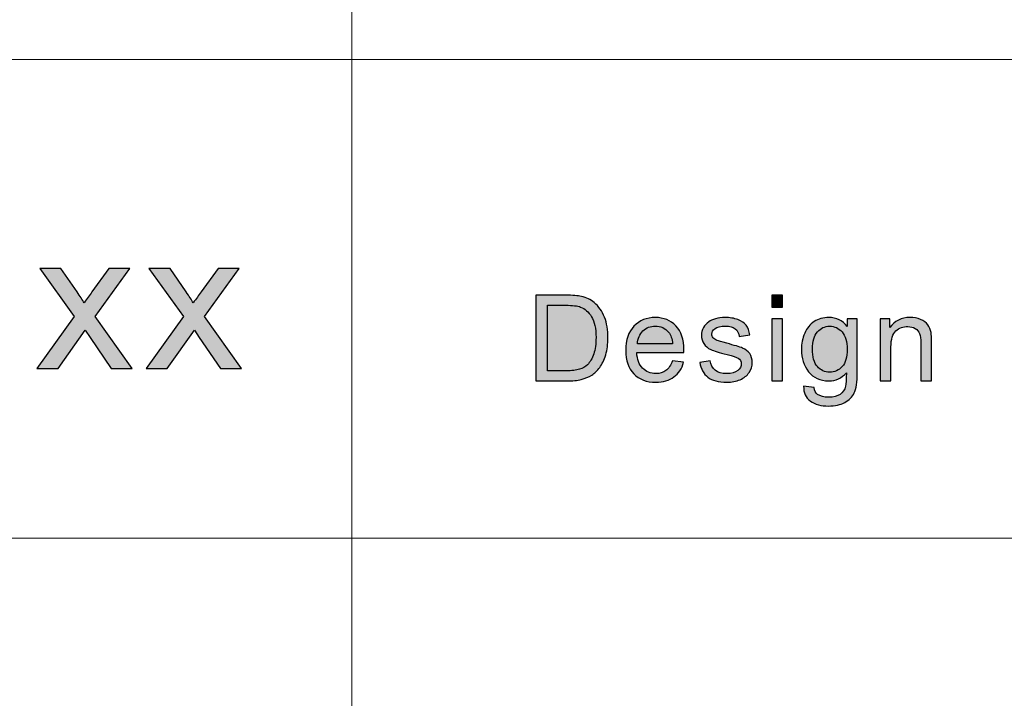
# Model space of a CAD drawing. Header units: millimetres. Extents: x -296 to 295, y -209 to 209.
# Tile 87 of 123: x 124 to 145, y -171 to -157. Entities that reach past the tile are written whole.
import ezdxf

# ---------------------------------------------------------------- set-up
doc = ezdxf.new("R2010")
doc.units = ezdxf.units.MM
doc.header["$MEASUREMENT"] = 0
doc.layers.add('layer 1', color=7, linetype='Continuous')

msp = doc.modelspace()

# ---------------------------------------------------------------- hatches: boundary and pattern name
at = {"layer": 'layer 1'}
h = msp.add_hatch(color=250, dxfattribs=at)
edge = h.paths.add_edge_path()
edge.add_spline(control_points=[(124.8297, -164.2414), (124.8297, -164.2414), (125.5941, -163.1776), (125.5941, -163.1776), (125.5941, -163.1776), (124.8862, -162.1877), (124.8862, -162.1877), (124.8862, -162.1877), (125.3225, -162.1877), (125.3225, -162.1877), (125.3225, -162.1877), (125.6532, -162.6724), (125.6532, -162.6724), (125.7144, -162.7635), (125.7628, -162.8373), (125.7972, -162.8954), (125.857, -162.8129), (125.9101, -162.7384), (125.9578, -162.6718), (125.9578, -162.6718), (126.306, -162.1877), (126.306, -162.1877), (126.306, -162.1877), (126.7397, -162.1877), (126.7397, -162.1877), (126.7397, -162.1877), (126.0277, -163.1776), (126.0277, -163.1776), (126.0277, -163.1776), (126.7861, -164.2414), (126.7861, -164.2414), (126.7861, -164.2414), (126.3545, -164.2414), (126.3545, -164.2414), (126.3545, -164.2414), (125.9215, -163.6083), (125.9215, -163.6083), (125.9215, -163.6083), (125.8226, -163.4559), (125.8226, -163.4559), (125.8226, -163.4559), (125.2633, -164.2414), (125.2633, -164.2414), (125.2633, -164.2414), (124.8297, -164.2414), (124.8297, -164.2414)], knot_values=[0, 0, 0, 0, 0.0666667, 0.0666667, 0.0666667, 0.1333333, 0.1333333, 0.1333333, 0.2, 0.2, 0.2, 0.2666667, 0.2666667, 0.2666667, 0.3333333, 0.3333333, 0.3333333, 0.4, 0.4, 0.4, 0.4666667, 0.4666667, 0.4666667, 0.5333333, 0.5333333, 0.5333333, 0.6, 0.6, 0.6, 0.6666667, 0.6666667, 0.6666667, 0.7333333, 0.7333333, 0.7333333, 0.8, 0.8, 0.8, 0.8666667, 0.8666667, 0.8666667, 0.9333333, 0.9333333, 0.9333333, 1, 1, 1, 1], degree=3, periodic=1)
h = msp.add_hatch(color=250, dxfattribs=at)
edge = h.paths.add_edge_path()
edge.add_spline(control_points=[(127.0707, -164.2414), (127.0707, -164.2414), (127.8351, -163.1776), (127.8351, -163.1776), (127.8351, -163.1776), (127.1271, -162.1877), (127.1271, -162.1877), (127.1271, -162.1877), (127.5635, -162.1877), (127.5635, -162.1877), (127.5635, -162.1877), (127.8942, -162.6724), (127.8942, -162.6724), (127.9554, -162.7635), (128.0038, -162.8373), (128.0381, -162.8954), (128.098, -162.8129), (128.1511, -162.7384), (128.1988, -162.6718), (128.1988, -162.6718), (128.547, -162.1877), (128.547, -162.1877), (128.547, -162.1877), (128.9806, -162.1877), (128.9806, -162.1877), (128.9806, -162.1877), (128.2687, -163.1776), (128.2687, -163.1776), (128.2687, -163.1776), (129.027, -164.2414), (129.027, -164.2414), (129.027, -164.2414), (128.5954, -164.2414), (128.5954, -164.2414), (128.5954, -164.2414), (128.1625, -163.6083), (128.1625, -163.6083), (128.1625, -163.6083), (128.0636, -163.4559), (128.0636, -163.4559), (128.0636, -163.4559), (127.5043, -164.2414), (127.5043, -164.2414), (127.5043, -164.2414), (127.0707, -164.2414), (127.0707, -164.2414)], knot_values=[0, 0, 0, 0, 0.0666667, 0.0666667, 0.0666667, 0.1333333, 0.1333333, 0.1333333, 0.2, 0.2, 0.2, 0.2666667, 0.2666667, 0.2666667, 0.3333333, 0.3333333, 0.3333333, 0.4, 0.4, 0.4, 0.4666667, 0.4666667, 0.4666667, 0.5333333, 0.5333333, 0.5333333, 0.6, 0.6, 0.6, 0.6666667, 0.6666667, 0.6666667, 0.7333333, 0.7333333, 0.7333333, 0.8, 0.8, 0.8, 0.8666667, 0.8666667, 0.8666667, 0.9333333, 0.9333333, 0.9333333, 1, 1, 1, 1], degree=3, periodic=1)
h = msp.add_hatch(color=250, dxfattribs=at)
edge = h.paths.add_edge_path()
edge.add_spline(control_points=[(135.0698, -164.4992), (135.0698, -164.4992), (135.0698, -162.7399), (135.0698, -162.7399), (135.0698, -162.7399), (135.6876, -162.7399), (135.6876, -162.7399), (135.8271, -162.7399), (135.9335, -162.7481), (136.007, -162.7649), (136.1097, -162.7882), (136.1973, -162.8304), (136.27, -162.891), (136.3647, -162.9697), (136.4352, -163.0696), (136.482, -163.1916), (136.5292, -163.3136), (136.5526, -163.4533), (136.5526, -163.6101), (136.5526, -163.7436), (136.5367, -163.862), (136.505, -163.9652), (136.4733, -164.0684), (136.4324, -164.154), (136.3826, -164.2215), (136.3326, -164.2891), (136.2783, -164.3424), (136.219, -164.3808), (136.1602, -164.4198), (136.0888, -164.4492), (136.0053, -164.4693), (135.9214, -164.4894), (135.8253, -164.4992), (135.7168, -164.4992), (135.7168, -164.4992), (135.0698, -164.4992), (135.0698, -164.4992)], knot_values=[0, 0, 0, 0, 0.0833333, 0.0833333, 0.0833333, 0.1666667, 0.1666667, 0.1666667, 0.25, 0.25, 0.25, 0.3333333, 0.3333333, 0.3333333, 0.4166667, 0.4166667, 0.4166667, 0.5, 0.5, 0.5, 0.5833333, 0.5833333, 0.5833333, 0.6666667, 0.6666667, 0.6666667, 0.75, 0.75, 0.75, 0.8333333, 0.8333333, 0.8333333, 0.9166667, 0.9166667, 0.9166667, 1, 1, 1, 1], degree=3, periodic=1)
h = msp.add_hatch(color=250, dxfattribs=at)
edge = h.paths.add_edge_path()
edge.add_spline(control_points=[(139.9139, -162.9856), (139.9139, -162.9856), (139.9139, -162.7399), (139.9139, -162.7399), (139.9139, -162.7399), (140.1343, -162.7399), (140.1343, -162.7399), (140.1343, -162.7399), (140.1343, -162.9856), (140.1343, -162.9856), (140.1343, -162.9856), (139.9139, -162.9856), (139.9139, -162.9856)], knot_values=[0, 0, 0, 0, 0.25, 0.25, 0.25, 0.5, 0.5, 0.5, 0.75, 0.75, 0.75, 1, 1, 1, 1], degree=3, periodic=1)
h = msp.add_hatch(color=250, dxfattribs=at)
edge = h.paths.add_edge_path()
edge.add_spline(control_points=[(135.3077, -164.2928), (135.3077, -164.2928), (135.6901, -164.2928), (135.6901, -164.2928), (135.8082, -164.2928), (135.9009, -164.2822), (135.9682, -164.2605), (136.0353, -164.2387), (136.0888, -164.2084), (136.1288, -164.1691), (136.1848, -164.1138), (136.2286, -164.0393), (136.2599, -163.9459), (136.2912, -163.8526), (136.3071, -163.7395), (136.3071, -163.6065), (136.3071, -163.4222), (136.2762, -163.2805), (136.2148, -163.1814), (136.1535, -163.0823), (136.0788, -163.0159), (135.9907, -162.9824), (135.9272, -162.9582), (135.8249, -162.9463), (135.6839, -162.9463), (135.6839, -162.9463), (135.3077, -162.9463), (135.3077, -162.9463), (135.3077, -162.9463), (135.3077, -164.2928), (135.3077, -164.2928)], knot_values=[0, 0, 0, 0, 0.1, 0.1, 0.1, 0.2, 0.2, 0.2, 0.3, 0.3, 0.3, 0.4, 0.4, 0.4, 0.5, 0.5, 0.5, 0.6, 0.6, 0.6, 0.7, 0.7, 0.7, 0.8, 0.8, 0.8, 0.9, 0.9, 0.9, 1, 1, 1, 1], degree=3, periodic=1)
h = msp.add_hatch(color=250, dxfattribs=at)
edge = h.paths.add_edge_path()
edge.add_spline(control_points=[(137.8768, -164.0864), (137.8768, -164.0864), (138.1048, -164.1159), (138.1048, -164.1159), (138.0693, -164.2457), (138.0029, -164.3469), (137.906, -164.4185), (137.8091, -164.4902), (137.6856, -164.5262), (137.5349, -164.5262), (137.3454, -164.5262), (137.1951, -164.4689), (137.0841, -164.3542), (136.9731, -164.24), (136.9175, -164.079), (136.9175, -163.8722), (136.9175, -163.6585), (136.9735, -163.4922), (137.0857, -163.3743), (137.198, -163.2559), (137.3437, -163.1969), (137.5228, -163.1969), (137.6961, -163.1969), (137.8376, -163.2547), (137.9474, -163.3706), (138.0572, -163.4865), (138.1122, -163.6495), (138.1122, -163.8595), (138.1122, -163.8722), (138.1118, -163.8915), (138.111, -163.9169), (138.111, -163.9169), (137.143, -163.9169), (137.143, -163.9169), (137.1512, -164.0565), (137.1914, -164.1638), (137.264, -164.2379), (137.3363, -164.3121), (137.4268, -164.3493), (137.5349, -164.3493), (137.6155, -164.3493), (137.6844, -164.3284), (137.7411, -164.2867), (137.7983, -164.2449), (137.8434, -164.1781), (137.8768, -164.0864)], knot_values=[0, 0, 0, 0, 0.0666667, 0.0666667, 0.0666667, 0.1333333, 0.1333333, 0.1333333, 0.2, 0.2, 0.2, 0.2666667, 0.2666667, 0.2666667, 0.3333333, 0.3333333, 0.3333333, 0.4, 0.4, 0.4, 0.4666667, 0.4666667, 0.4666667, 0.5333333, 0.5333333, 0.5333333, 0.6, 0.6, 0.6, 0.6666667, 0.6666667, 0.6666667, 0.7333333, 0.7333333, 0.7333333, 0.8, 0.8, 0.8, 0.8666667, 0.8666667, 0.8666667, 0.9333333, 0.9333333, 0.9333333, 1, 1, 1, 1], degree=3, periodic=1)
h = msp.add_hatch(color=250, dxfattribs=at)
edge = h.paths.add_edge_path()
edge.add_spline(control_points=[(138.4347, -164.1183), (138.4347, -164.1183), (138.6526, -164.084), (138.6526, -164.084), (138.6647, -164.1695), (138.6989, -164.2351), (138.7549, -164.2809), (138.8108, -164.3264), (138.8893, -164.3493), (138.9895, -164.3493), (139.0909, -164.3493), (139.166, -164.3293), (139.2154, -164.2887), (139.2642, -164.2486), (139.2887, -164.2011), (139.2887, -164.1466), (139.2887, -164.0979), (139.2666, -164.0594), (139.2228, -164.0315), (139.1919, -164.0123), (139.1168, -163.9881), (138.9974, -163.9582), (138.8363, -163.9185), (138.7248, -163.8841), (138.6622, -163.855), (138.6, -163.8255), (138.5529, -163.7854), (138.5207, -163.7338), (138.4885, -163.6826), (138.4722, -163.6257), (138.4722, -163.5635), (138.4722, -163.5065), (138.4856, -163.4541), (138.5119, -163.4058), (138.5386, -163.3575), (138.5746, -163.3173), (138.62, -163.2854), (138.6543, -163.2608), (138.701, -163.2399), (138.7599, -163.2227), (138.8191, -163.2055), (138.8822, -163.1969), (138.9498, -163.1969), (139.0516, -163.1969), (139.141, -163.2113), (139.2178, -163.2403), (139.2951, -163.269), (139.3518, -163.3083), (139.3885, -163.3575), (139.4248, -163.407), (139.4503, -163.473), (139.4641, -163.5557), (139.4641, -163.5557), (139.2487, -163.5852), (139.2487, -163.5852), (139.2391, -163.5188), (139.2108, -163.4668), (139.164, -163.4295), (139.1172, -163.3923), (139.0512, -163.3738), (138.9657, -163.3738), (138.8651, -163.3738), (138.7928, -163.3902), (138.7499, -163.423), (138.7069, -163.4558), (138.6852, -163.4942), (138.6852, -163.5381), (138.6852, -163.5659), (138.6939, -163.5913), (138.7119, -163.6138), (138.7298, -163.6368), (138.7578, -163.656), (138.7962, -163.6712), (138.8183, -163.6793), (138.8826, -163.6978), (138.9903, -163.7264), (139.1456, -163.767), (139.2542, -163.8006), (139.316, -163.8264), (139.3777, -163.8522), (139.4262, -163.8902), (139.4612, -163.9394), (139.4967, -163.9889), (139.5142, -164.0504), (139.5142, -164.1241), (139.5142, -164.1957), (139.4929, -164.2633), (139.4499, -164.3268), (139.4069, -164.3903), (139.3451, -164.4394), (139.2646, -164.4742), (139.1836, -164.509), (139.0922, -164.5262), (138.9903, -164.5262), (138.8217, -164.5262), (138.6927, -164.4918), (138.6041, -164.4234), (138.5157, -164.3546), (138.4593, -164.2531), (138.4347, -164.1183)], knot_values=[0, 0, 0, 0, 0.030303, 0.030303, 0.030303, 0.0606061, 0.0606061, 0.0606061, 0.0909091, 0.0909091, 0.0909091, 0.1212121, 0.1212121, 0.1212121, 0.1515152, 0.1515152, 0.1515152, 0.1818182, 0.1818182, 0.1818182, 0.2121212, 0.2121212, 0.2121212, 0.2424242, 0.2424242, 0.2424242, 0.2727273, 0.2727273, 0.2727273, 0.3030303, 0.3030303, 0.3030303, 0.3333333, 0.3333333, 0.3333333, 0.3636364, 0.3636364, 0.3636364, 0.3939394, 0.3939394, 0.3939394, 0.4242424, 0.4242424, 0.4242424, 0.4545455, 0.4545455, 0.4545455, 0.4848485, 0.4848485, 0.4848485, 0.5151515, 0.5151515, 0.5151515, 0.5454545, 0.5454545, 0.5454545, 0.5757576, 0.5757576, 0.5757576, 0.6060606, 0.6060606, 0.6060606, 0.6363636, 0.6363636, 0.6363636, 0.6666667, 0.6666667, 0.6666667, 0.6969697, 0.6969697, 0.6969697, 0.7272727, 0.7272727, 0.7272727, 0.7575758, 0.7575758, 0.7575758, 0.7878788, 0.7878788, 0.7878788, 0.8181818, 0.8181818, 0.8181818, 0.8484848, 0.8484848, 0.8484848, 0.8787879, 0.8787879, 0.8787879, 0.9090909, 0.9090909, 0.9090909, 0.9393939, 0.9393939, 0.9393939, 0.969697, 0.969697, 0.969697, 1, 1, 1, 1], degree=3, periodic=1)
h = msp.add_hatch(color=250, dxfattribs=at)
edge = h.paths.add_edge_path()
edge.add_spline(control_points=[(139.9139, -164.4992), (139.9139, -164.4992), (139.9139, -163.224), (139.9139, -163.224), (139.9139, -163.224), (140.1343, -163.224), (140.1343, -163.224), (140.1343, -163.224), (140.1343, -164.4992), (140.1343, -164.4992), (140.1343, -164.4992), (139.9139, -164.4992), (139.9139, -164.4992)], knot_values=[0, 0, 0, 0, 0.25, 0.25, 0.25, 0.5, 0.5, 0.5, 0.75, 0.75, 0.75, 1, 1, 1, 1], degree=3, periodic=1)
h = msp.add_hatch(color=250, dxfattribs=at)
edge = h.paths.add_edge_path()
edge.add_spline(control_points=[(140.569, -164.6049), (140.569, -164.6049), (140.7819, -164.6343), (140.7819, -164.6343), (140.7907, -164.699), (140.8158, -164.7461), (140.8566, -164.776), (140.9113, -164.8158), (140.9861, -164.8358), (141.0808, -164.8358), (141.1826, -164.8358), (141.2615, -164.8158), (141.3171, -164.776), (141.3726, -164.7363), (141.4102, -164.6802), (141.4298, -164.6085), (141.441, -164.5647), (141.4464, -164.4726), (141.4456, -164.3321), (141.3492, -164.4435), (141.2294, -164.4992), (141.0858, -164.4992), (140.9072, -164.4992), (140.7686, -164.4361), (140.6709, -164.3096), (140.5727, -164.1835), (140.5239, -164.0319), (140.5239, -163.8554), (140.5239, -163.7338), (140.5464, -163.6216), (140.5911, -163.5188), (140.6358, -163.416), (140.701, -163.337), (140.7861, -163.2809), (140.8712, -163.2248), (140.9714, -163.1969), (141.0866, -163.1969), (141.2398, -163.1969), (141.3663, -163.2584), (141.4657, -163.3812), (141.4657, -163.3812), (141.4657, -163.224), (141.4657, -163.224), (141.4657, -163.224), (141.6686, -163.224), (141.6686, -163.224), (141.6686, -163.224), (141.6686, -164.3252), (141.6686, -164.3252), (141.6686, -164.5238), (141.6481, -164.6642), (141.6068, -164.747), (141.5659, -164.8297), (141.5004, -164.8952), (141.4115, -164.9431), (141.3221, -164.991), (141.2123, -165.0152), (141.082, -165.0152), (140.9272, -165.0152), (140.8024, -164.9812), (140.7072, -164.9128), (140.6116, -164.8448), (140.5657, -164.742), (140.569, -164.6049)], knot_values=[0, 0, 0, 0, 0.047619, 0.047619, 0.047619, 0.0952381, 0.0952381, 0.0952381, 0.1428571, 0.1428571, 0.1428571, 0.1904762, 0.1904762, 0.1904762, 0.2380952, 0.2380952, 0.2380952, 0.2857143, 0.2857143, 0.2857143, 0.3333333, 0.3333333, 0.3333333, 0.3809524, 0.3809524, 0.3809524, 0.4285714, 0.4285714, 0.4285714, 0.4761905, 0.4761905, 0.4761905, 0.5238095, 0.5238095, 0.5238095, 0.5714286, 0.5714286, 0.5714286, 0.6190476, 0.6190476, 0.6190476, 0.6666667, 0.6666667, 0.6666667, 0.7142857, 0.7142857, 0.7142857, 0.7619048, 0.7619048, 0.7619048, 0.8095238, 0.8095238, 0.8095238, 0.8571429, 0.8571429, 0.8571429, 0.9047619, 0.9047619, 0.9047619, 0.952381, 0.952381, 0.952381, 1, 1, 1, 1], degree=3, periodic=1)
h = msp.add_hatch(color=250, dxfattribs=at)
edge = h.paths.add_edge_path()
edge.add_spline(control_points=[(142.1418, -164.4992), (142.1418, -164.4992), (142.1418, -163.224), (142.1418, -163.224), (142.1418, -163.224), (142.3396, -163.224), (142.3396, -163.224), (142.3396, -163.224), (142.3396, -163.405), (142.3396, -163.405), (142.4347, -163.2661), (142.5725, -163.1969), (142.7525, -163.1969), (142.8309, -163.1969), (142.9027, -163.2109), (142.9683, -163.2383), (143.0338, -163.2657), (143.083, -163.3022), (143.1157, -163.3468), (143.1482, -163.3915), (143.1711, -163.4447), (143.1841, -163.5061), (143.192, -163.5463), (143.1962, -163.6163), (143.1962, -163.7162), (143.1962, -163.7162), (143.1962, -164.4992), (143.1962, -164.4992), (143.1962, -164.4992), (142.9758, -164.4992), (142.9758, -164.4992), (142.9758, -164.4992), (142.9758, -163.7244), (142.9758, -163.7244), (142.9758, -163.6363), (142.9674, -163.5704), (142.9503, -163.527), (142.9332, -163.4836), (142.9027, -163.4488), (142.8593, -163.4226), (142.8159, -163.3968), (142.7646, -163.3837), (142.7061, -163.3837), (142.6126, -163.3837), (142.5321, -163.4128), (142.464, -163.4713), (142.396, -163.5295), (142.3621, -163.6404), (142.3621, -163.8034), (142.3621, -163.8034), (142.3621, -164.4992), (142.3621, -164.4992), (142.3621, -164.4992), (142.1418, -164.4992), (142.1418, -164.4992)], knot_values=[0, 0, 0, 0, 0.0555556, 0.0555556, 0.0555556, 0.1111111, 0.1111111, 0.1111111, 0.1666667, 0.1666667, 0.1666667, 0.2222222, 0.2222222, 0.2222222, 0.2777778, 0.2777778, 0.2777778, 0.3333333, 0.3333333, 0.3333333, 0.3888889, 0.3888889, 0.3888889, 0.4444444, 0.4444444, 0.4444444, 0.5, 0.5, 0.5, 0.5555556, 0.5555556, 0.5555556, 0.6111111, 0.6111111, 0.6111111, 0.6666667, 0.6666667, 0.6666667, 0.7222222, 0.7222222, 0.7222222, 0.7777778, 0.7777778, 0.7777778, 0.8333333, 0.8333333, 0.8333333, 0.8888889, 0.8888889, 0.8888889, 0.9444444, 0.9444444, 0.9444444, 1, 1, 1, 1], degree=3, periodic=1)
h = msp.add_hatch(color=250, dxfattribs=at)
edge = h.paths.add_edge_path()
edge.add_spline(control_points=[(137.1554, -163.74), (137.1554, -163.74), (137.8793, -163.74), (137.8793, -163.74), (137.8697, -163.6327), (137.8418, -163.5524), (137.7962, -163.4988), (137.7266, -163.4156), (137.6355, -163.3738), (137.524, -163.3738), (137.423, -163.3738), (137.3383, -163.407), (137.2694, -163.4734), (137.201, -163.5397), (137.163, -163.6286), (137.1554, -163.74)], knot_values=[0, 0, 0, 0, 0.2, 0.2, 0.2, 0.4, 0.4, 0.4, 0.6, 0.6, 0.6, 0.8, 0.8, 0.8, 1, 1, 1, 1], degree=3, periodic=1)
h = msp.add_hatch(color=250, dxfattribs=at)
edge = h.paths.add_edge_path()
edge.add_spline(control_points=[(140.7494, -163.8399), (140.7494, -164.0066), (140.7831, -164.1282), (140.8508, -164.2048), (140.9188, -164.2813), (141.0036, -164.3198), (141.1055, -164.3198), (141.2069, -164.3198), (141.2916, -164.2817), (141.3605, -164.2056), (141.4289, -164.1294), (141.4632, -164.0098), (141.4632, -163.8468), (141.4632, -163.6912), (141.4277, -163.5737), (141.3571, -163.4947), (141.2866, -163.4156), (141.2015, -163.3763), (141.1021, -163.3763), (141.004, -163.3763), (140.921, -163.4152), (140.852, -163.493), (140.7835, -163.5708), (140.7494, -163.6863), (140.7494, -163.8399)], knot_values=[0, 0, 0, 0, 0.125, 0.125, 0.125, 0.25, 0.25, 0.25, 0.375, 0.375, 0.375, 0.5, 0.5, 0.5, 0.625, 0.625, 0.625, 0.75, 0.75, 0.75, 0.875, 0.875, 0.875, 1, 1, 1, 1], degree=3, periodic=1)

# ---------------------------------------------------------------- linework, layer by layer
at = {"layer": 'layer 1', "color": 1, "lineweight": 0}
msp.add_open_spline([(295.3283, 209.2747), (295.3283, 209.2747), (295.3283, -208.9236), (295.3283, -208.9236), (295.3283, -208.9236), (-296.1944, -208.9236), (-296.1944, -208.9236), (-296.1944, -208.9236), (-296.1944, 209.2747), (-296.1944, 209.2747), (-296.1944, 209.2747), (295.3283, 209.2747), (295.3283, 209.2747)], degree=3, knots=[0, 0, 0, 0, 0.25, 0.25, 0.25, 0.5, 0.5, 0.5, 0.75, 0.75, 0.75, 1, 1, 1, 1], dxfattribs=at)
at = {"layer": 'layer 1', "color": 5, "lineweight": 0}
msp.add_open_spline([(-281.2487, 194.7284), (-281.2487, 194.7284), (-281.2487, -197.0649), (-281.2487, -197.0649), (-281.2487, -197.0649), (283.3586, -197.0649), (283.3586, -197.0649)], degree=3, knots=[0, 0, 0, 0, 0.5, 0.5, 0.5, 1, 1, 1, 1], dxfattribs=at)
at = {"layer": 'layer 1', "lineweight": 0}
for points in [[(131.2913, -128.5636), (131.2913, -128.5636), (131.2913, -197.0649), (131.2913, -197.0649)], [(85.6856, -157.9012), (85.6856, -157.9012), (191.9976, -157.9012), (191.9976, -157.9012)], [(85.6856, -167.7285), (85.6856, -167.7285), (191.9976, -167.7285), (191.9976, -167.7285)]]:
    msp.add_open_spline(points, degree=3, dxfattribs=at)
at = {"layer": 'layer 1', "color": 250}
for points, knots in [([(124.8297, -164.2414), (124.8297, -164.2414), (125.5941, -163.1776), (125.5941, -163.1776), (125.5941, -163.1776), (124.8862, -162.1877), (124.8862, -162.1877), (124.8862, -162.1877), (125.3225, -162.1877), (125.3225, -162.1877), (125.3225, -162.1877), (125.6532, -162.6724), (125.6532, -162.6724), (125.7144, -162.7635), (125.7628, -162.8373), (125.7972, -162.8954), (125.857, -162.8129), (125.9101, -162.7384), (125.9578, -162.6718), (125.9578, -162.6718), (126.306, -162.1877), (126.306, -162.1877), (126.306, -162.1877), (126.7397, -162.1877), (126.7397, -162.1877), (126.7397, -162.1877), (126.0277, -163.1776), (126.0277, -163.1776), (126.0277, -163.1776), (126.7861, -164.2414), (126.7861, -164.2414), (126.7861, -164.2414), (126.3545, -164.2414), (126.3545, -164.2414), (126.3545, -164.2414), (125.9215, -163.6083), (125.9215, -163.6083), (125.9215, -163.6083), (125.8226, -163.4559), (125.8226, -163.4559), (125.8226, -163.4559), (125.2633, -164.2414), (125.2633, -164.2414), (125.2633, -164.2414), (124.8297, -164.2414), (124.8297, -164.2414)], [0, 0, 0, 0, 0.0666667, 0.0666667, 0.0666667, 0.1333333, 0.1333333, 0.1333333, 0.2, 0.2, 0.2, 0.2666667, 0.2666667, 0.2666667, 0.3333333, 0.3333333, 0.3333333, 0.4, 0.4, 0.4, 0.4666667, 0.4666667, 0.4666667, 0.5333333, 0.5333333, 0.5333333, 0.6, 0.6, 0.6, 0.6666667, 0.6666667, 0.6666667, 0.7333333, 0.7333333, 0.7333333, 0.8, 0.8, 0.8, 0.8666667, 0.8666667, 0.8666667, 0.9333333, 0.9333333, 0.9333333, 1, 1, 1, 1]), ([(127.0707, -164.2414), (127.0707, -164.2414), (127.8351, -163.1776), (127.8351, -163.1776), (127.8351, -163.1776), (127.1271, -162.1877), (127.1271, -162.1877), (127.1271, -162.1877), (127.5635, -162.1877), (127.5635, -162.1877), (127.5635, -162.1877), (127.8942, -162.6724), (127.8942, -162.6724), (127.9554, -162.7635), (128.0038, -162.8373), (128.0381, -162.8954), (128.098, -162.8129), (128.1511, -162.7384), (128.1988, -162.6718), (128.1988, -162.6718), (128.547, -162.1877), (128.547, -162.1877), (128.547, -162.1877), (128.9806, -162.1877), (128.9806, -162.1877), (128.9806, -162.1877), (128.2687, -163.1776), (128.2687, -163.1776), (128.2687, -163.1776), (129.027, -164.2414), (129.027, -164.2414), (129.027, -164.2414), (128.5954, -164.2414), (128.5954, -164.2414), (128.5954, -164.2414), (128.1625, -163.6083), (128.1625, -163.6083), (128.1625, -163.6083), (128.0636, -163.4559), (128.0636, -163.4559), (128.0636, -163.4559), (127.5043, -164.2414), (127.5043, -164.2414), (127.5043, -164.2414), (127.0707, -164.2414), (127.0707, -164.2414)], [0, 0, 0, 0, 0.0666667, 0.0666667, 0.0666667, 0.1333333, 0.1333333, 0.1333333, 0.2, 0.2, 0.2, 0.2666667, 0.2666667, 0.2666667, 0.3333333, 0.3333333, 0.3333333, 0.4, 0.4, 0.4, 0.4666667, 0.4666667, 0.4666667, 0.5333333, 0.5333333, 0.5333333, 0.6, 0.6, 0.6, 0.6666667, 0.6666667, 0.6666667, 0.7333333, 0.7333333, 0.7333333, 0.8, 0.8, 0.8, 0.8666667, 0.8666667, 0.8666667, 0.9333333, 0.9333333, 0.9333333, 1, 1, 1, 1]), ([(135.0698, -164.4992), (135.0698, -164.4992), (135.0698, -162.7399), (135.0698, -162.7399), (135.0698, -162.7399), (135.6876, -162.7399), (135.6876, -162.7399), (135.8271, -162.7399), (135.9335, -162.7481), (136.007, -162.7649), (136.1097, -162.7882), (136.1973, -162.8304), (136.27, -162.891), (136.3647, -162.9697), (136.4352, -163.0696), (136.482, -163.1916), (136.5292, -163.3136), (136.5526, -163.4533), (136.5526, -163.6101), (136.5526, -163.7436), (136.5367, -163.862), (136.505, -163.9652), (136.4733, -164.0684), (136.4324, -164.154), (136.3826, -164.2215), (136.3326, -164.2891), (136.2783, -164.3424), (136.219, -164.3808), (136.1602, -164.4198), (136.0888, -164.4492), (136.0053, -164.4693), (135.9214, -164.4894), (135.8253, -164.4992), (135.7168, -164.4992), (135.7168, -164.4992), (135.0698, -164.4992), (135.0698, -164.4992)], [0, 0, 0, 0, 0.0833333, 0.0833333, 0.0833333, 0.1666667, 0.1666667, 0.1666667, 0.25, 0.25, 0.25, 0.3333333, 0.3333333, 0.3333333, 0.4166667, 0.4166667, 0.4166667, 0.5, 0.5, 0.5, 0.5833333, 0.5833333, 0.5833333, 0.6666667, 0.6666667, 0.6666667, 0.75, 0.75, 0.75, 0.8333333, 0.8333333, 0.8333333, 0.9166667, 0.9166667, 0.9166667, 1, 1, 1, 1]), ([(139.9139, -162.9856), (139.9139, -162.9856), (139.9139, -162.7399), (139.9139, -162.7399), (139.9139, -162.7399), (140.1343, -162.7399), (140.1343, -162.7399), (140.1343, -162.7399), (140.1343, -162.9856), (140.1343, -162.9856), (140.1343, -162.9856), (139.9139, -162.9856), (139.9139, -162.9856)], [0, 0, 0, 0, 0.25, 0.25, 0.25, 0.5, 0.5, 0.5, 0.75, 0.75, 0.75, 1, 1, 1, 1]), ([(135.3077, -164.2928), (135.3077, -164.2928), (135.6901, -164.2928), (135.6901, -164.2928), (135.8082, -164.2928), (135.9009, -164.2822), (135.9682, -164.2605), (136.0353, -164.2387), (136.0888, -164.2084), (136.1288, -164.1691), (136.1848, -164.1138), (136.2286, -164.0393), (136.2599, -163.9459), (136.2912, -163.8526), (136.3071, -163.7395), (136.3071, -163.6065), (136.3071, -163.4222), (136.2762, -163.2805), (136.2148, -163.1814), (136.1535, -163.0823), (136.0788, -163.0159), (135.9907, -162.9824), (135.9272, -162.9582), (135.8249, -162.9463), (135.6839, -162.9463), (135.6839, -162.9463), (135.3077, -162.9463), (135.3077, -162.9463), (135.3077, -162.9463), (135.3077, -164.2928), (135.3077, -164.2928)], [0, 0, 0, 0, 0.1, 0.1, 0.1, 0.2, 0.2, 0.2, 0.3, 0.3, 0.3, 0.4, 0.4, 0.4, 0.5, 0.5, 0.5, 0.6, 0.6, 0.6, 0.7, 0.7, 0.7, 0.8, 0.8, 0.8, 0.9, 0.9, 0.9, 1, 1, 1, 1]), ([(137.8768, -164.0864), (137.8768, -164.0864), (138.1048, -164.1159), (138.1048, -164.1159), (138.0693, -164.2457), (138.0029, -164.3469), (137.906, -164.4185), (137.8091, -164.4902), (137.6856, -164.5262), (137.5349, -164.5262), (137.3454, -164.5262), (137.1951, -164.4689), (137.0841, -164.3542), (136.9731, -164.24), (136.9175, -164.079), (136.9175, -163.8722), (136.9175, -163.6585), (136.9735, -163.4922), (137.0857, -163.3743), (137.198, -163.2559), (137.3437, -163.1969), (137.5228, -163.1969), (137.6961, -163.1969), (137.8376, -163.2547), (137.9474, -163.3706), (138.0572, -163.4865), (138.1122, -163.6495), (138.1122, -163.8595), (138.1122, -163.8722), (138.1118, -163.8915), (138.111, -163.9169), (138.111, -163.9169), (137.143, -163.9169), (137.143, -163.9169), (137.1512, -164.0565), (137.1914, -164.1638), (137.264, -164.2379), (137.3363, -164.3121), (137.4268, -164.3493), (137.5349, -164.3493), (137.6155, -164.3493), (137.6844, -164.3284), (137.7411, -164.2867), (137.7983, -164.2449), (137.8434, -164.1781), (137.8768, -164.0864)], [0, 0, 0, 0, 0.0666667, 0.0666667, 0.0666667, 0.1333333, 0.1333333, 0.1333333, 0.2, 0.2, 0.2, 0.2666667, 0.2666667, 0.2666667, 0.3333333, 0.3333333, 0.3333333, 0.4, 0.4, 0.4, 0.4666667, 0.4666667, 0.4666667, 0.5333333, 0.5333333, 0.5333333, 0.6, 0.6, 0.6, 0.6666667, 0.6666667, 0.6666667, 0.7333333, 0.7333333, 0.7333333, 0.8, 0.8, 0.8, 0.8666667, 0.8666667, 0.8666667, 0.9333333, 0.9333333, 0.9333333, 1, 1, 1, 1]), ([(138.4347, -164.1183), (138.4347, -164.1183), (138.6526, -164.084), (138.6526, -164.084), (138.6647, -164.1695), (138.6989, -164.2351), (138.7549, -164.2809), (138.8108, -164.3264), (138.8893, -164.3493), (138.9895, -164.3493), (139.0909, -164.3493), (139.166, -164.3293), (139.2154, -164.2887), (139.2642, -164.2486), (139.2887, -164.2011), (139.2887, -164.1466), (139.2887, -164.0979), (139.2666, -164.0594), (139.2228, -164.0315), (139.1919, -164.0123), (139.1168, -163.9881), (138.9974, -163.9582), (138.8363, -163.9185), (138.7248, -163.8841), (138.6622, -163.855), (138.6, -163.8255), (138.5529, -163.7854), (138.5207, -163.7338), (138.4885, -163.6826), (138.4722, -163.6257), (138.4722, -163.5635), (138.4722, -163.5065), (138.4856, -163.4541), (138.5119, -163.4058), (138.5386, -163.3575), (138.5746, -163.3173), (138.62, -163.2854), (138.6543, -163.2608), (138.701, -163.2399), (138.7599, -163.2227), (138.8191, -163.2055), (138.8822, -163.1969), (138.9498, -163.1969), (139.0516, -163.1969), (139.141, -163.2113), (139.2178, -163.2403), (139.2951, -163.269), (139.3518, -163.3083), (139.3885, -163.3575), (139.4248, -163.407), (139.4503, -163.473), (139.4641, -163.5557), (139.4641, -163.5557), (139.2487, -163.5852), (139.2487, -163.5852), (139.2391, -163.5188), (139.2108, -163.4668), (139.164, -163.4295), (139.1172, -163.3923), (139.0512, -163.3738), (138.9657, -163.3738), (138.8651, -163.3738), (138.7928, -163.3902), (138.7499, -163.423), (138.7069, -163.4558), (138.6852, -163.4942), (138.6852, -163.5381), (138.6852, -163.5659), (138.6939, -163.5913), (138.7119, -163.6138), (138.7298, -163.6368), (138.7578, -163.656), (138.7962, -163.6712), (138.8183, -163.6793), (138.8826, -163.6978), (138.9903, -163.7264), (139.1456, -163.767), (139.2542, -163.8006), (139.316, -163.8264), (139.3777, -163.8522), (139.4262, -163.8902), (139.4612, -163.9394), (139.4967, -163.9889), (139.5142, -164.0504), (139.5142, -164.1241), (139.5142, -164.1957), (139.4929, -164.2633), (139.4499, -164.3268), (139.4069, -164.3903), (139.3451, -164.4394), (139.2646, -164.4742), (139.1836, -164.509), (139.0922, -164.5262), (138.9903, -164.5262), (138.8217, -164.5262), (138.6927, -164.4918), (138.6041, -164.4234), (138.5157, -164.3546), (138.4593, -164.2531), (138.4347, -164.1183)], [0, 0, 0, 0, 0.030303, 0.030303, 0.030303, 0.0606061, 0.0606061, 0.0606061, 0.0909091, 0.0909091, 0.0909091, 0.1212121, 0.1212121, 0.1212121, 0.1515152, 0.1515152, 0.1515152, 0.1818182, 0.1818182, 0.1818182, 0.2121212, 0.2121212, 0.2121212, 0.2424242, 0.2424242, 0.2424242, 0.2727273, 0.2727273, 0.2727273, 0.3030303, 0.3030303, 0.3030303, 0.3333333, 0.3333333, 0.3333333, 0.3636364, 0.3636364, 0.3636364, 0.3939394, 0.3939394, 0.3939394, 0.4242424, 0.4242424, 0.4242424, 0.4545455, 0.4545455, 0.4545455, 0.4848485, 0.4848485, 0.4848485, 0.5151515, 0.5151515, 0.5151515, 0.5454545, 0.5454545, 0.5454545, 0.5757576, 0.5757576, 0.5757576, 0.6060606, 0.6060606, 0.6060606, 0.6363636, 0.6363636, 0.6363636, 0.6666667, 0.6666667, 0.6666667, 0.6969697, 0.6969697, 0.6969697, 0.7272727, 0.7272727, 0.7272727, 0.7575758, 0.7575758, 0.7575758, 0.7878788, 0.7878788, 0.7878788, 0.8181818, 0.8181818, 0.8181818, 0.8484848, 0.8484848, 0.8484848, 0.8787879, 0.8787879, 0.8787879, 0.9090909, 0.9090909, 0.9090909, 0.9393939, 0.9393939, 0.9393939, 0.969697, 0.969697, 0.969697, 1, 1, 1, 1]), ([(139.9139, -164.4992), (139.9139, -164.4992), (139.9139, -163.224), (139.9139, -163.224), (139.9139, -163.224), (140.1343, -163.224), (140.1343, -163.224), (140.1343, -163.224), (140.1343, -164.4992), (140.1343, -164.4992), (140.1343, -164.4992), (139.9139, -164.4992), (139.9139, -164.4992)], [0, 0, 0, 0, 0.25, 0.25, 0.25, 0.5, 0.5, 0.5, 0.75, 0.75, 0.75, 1, 1, 1, 1]), ([(140.569, -164.6049), (140.569, -164.6049), (140.7819, -164.6343), (140.7819, -164.6343), (140.7907, -164.699), (140.8158, -164.7461), (140.8566, -164.776), (140.9113, -164.8158), (140.9861, -164.8358), (141.0808, -164.8358), (141.1826, -164.8358), (141.2615, -164.8158), (141.3171, -164.776), (141.3726, -164.7363), (141.4102, -164.6802), (141.4298, -164.6085), (141.441, -164.5647), (141.4464, -164.4726), (141.4456, -164.3321), (141.3492, -164.4435), (141.2294, -164.4992), (141.0858, -164.4992), (140.9072, -164.4992), (140.7686, -164.4361), (140.6709, -164.3096), (140.5727, -164.1835), (140.5239, -164.0319), (140.5239, -163.8554), (140.5239, -163.7338), (140.5464, -163.6216), (140.5911, -163.5188), (140.6358, -163.416), (140.701, -163.337), (140.7861, -163.2809), (140.8712, -163.2248), (140.9714, -163.1969), (141.0866, -163.1969), (141.2398, -163.1969), (141.3663, -163.2584), (141.4657, -163.3812), (141.4657, -163.3812), (141.4657, -163.224), (141.4657, -163.224), (141.4657, -163.224), (141.6686, -163.224), (141.6686, -163.224), (141.6686, -163.224), (141.6686, -164.3252), (141.6686, -164.3252), (141.6686, -164.5238), (141.6481, -164.6642), (141.6068, -164.747), (141.5659, -164.8297), (141.5004, -164.8952), (141.4115, -164.9431), (141.3221, -164.991), (141.2123, -165.0152), (141.082, -165.0152), (140.9272, -165.0152), (140.8024, -164.9812), (140.7072, -164.9128), (140.6116, -164.8448), (140.5657, -164.742), (140.569, -164.6049)], [0, 0, 0, 0, 0.047619, 0.047619, 0.047619, 0.0952381, 0.0952381, 0.0952381, 0.1428571, 0.1428571, 0.1428571, 0.1904762, 0.1904762, 0.1904762, 0.2380952, 0.2380952, 0.2380952, 0.2857143, 0.2857143, 0.2857143, 0.3333333, 0.3333333, 0.3333333, 0.3809524, 0.3809524, 0.3809524, 0.4285714, 0.4285714, 0.4285714, 0.4761905, 0.4761905, 0.4761905, 0.5238095, 0.5238095, 0.5238095, 0.5714286, 0.5714286, 0.5714286, 0.6190476, 0.6190476, 0.6190476, 0.6666667, 0.6666667, 0.6666667, 0.7142857, 0.7142857, 0.7142857, 0.7619048, 0.7619048, 0.7619048, 0.8095238, 0.8095238, 0.8095238, 0.8571429, 0.8571429, 0.8571429, 0.9047619, 0.9047619, 0.9047619, 0.952381, 0.952381, 0.952381, 1, 1, 1, 1]), ([(142.1418, -164.4992), (142.1418, -164.4992), (142.1418, -163.224), (142.1418, -163.224), (142.1418, -163.224), (142.3396, -163.224), (142.3396, -163.224), (142.3396, -163.224), (142.3396, -163.405), (142.3396, -163.405), (142.4347, -163.2661), (142.5725, -163.1969), (142.7525, -163.1969), (142.8309, -163.1969), (142.9027, -163.2109), (142.9683, -163.2383), (143.0338, -163.2657), (143.083, -163.3022), (143.1157, -163.3468), (143.1482, -163.3915), (143.1711, -163.4447), (143.1841, -163.5061), (143.192, -163.5463), (143.1962, -163.6163), (143.1962, -163.7162), (143.1962, -163.7162), (143.1962, -164.4992), (143.1962, -164.4992), (143.1962, -164.4992), (142.9758, -164.4992), (142.9758, -164.4992), (142.9758, -164.4992), (142.9758, -163.7244), (142.9758, -163.7244), (142.9758, -163.6363), (142.9674, -163.5704), (142.9503, -163.527), (142.9332, -163.4836), (142.9027, -163.4488), (142.8593, -163.4226), (142.8159, -163.3968), (142.7646, -163.3837), (142.7061, -163.3837), (142.6126, -163.3837), (142.5321, -163.4128), (142.464, -163.4713), (142.396, -163.5295), (142.3621, -163.6404), (142.3621, -163.8034), (142.3621, -163.8034), (142.3621, -164.4992), (142.3621, -164.4992), (142.3621, -164.4992), (142.1418, -164.4992), (142.1418, -164.4992)], [0, 0, 0, 0, 0.0555556, 0.0555556, 0.0555556, 0.1111111, 0.1111111, 0.1111111, 0.1666667, 0.1666667, 0.1666667, 0.2222222, 0.2222222, 0.2222222, 0.2777778, 0.2777778, 0.2777778, 0.3333333, 0.3333333, 0.3333333, 0.3888889, 0.3888889, 0.3888889, 0.4444444, 0.4444444, 0.4444444, 0.5, 0.5, 0.5, 0.5555556, 0.5555556, 0.5555556, 0.6111111, 0.6111111, 0.6111111, 0.6666667, 0.6666667, 0.6666667, 0.7222222, 0.7222222, 0.7222222, 0.7777778, 0.7777778, 0.7777778, 0.8333333, 0.8333333, 0.8333333, 0.8888889, 0.8888889, 0.8888889, 0.9444444, 0.9444444, 0.9444444, 1, 1, 1, 1]), ([(137.1554, -163.74), (137.1554, -163.74), (137.8793, -163.74), (137.8793, -163.74), (137.8697, -163.6327), (137.8418, -163.5524), (137.7962, -163.4988), (137.7266, -163.4156), (137.6355, -163.3738), (137.524, -163.3738), (137.423, -163.3738), (137.3383, -163.407), (137.2694, -163.4734), (137.201, -163.5397), (137.163, -163.6286), (137.1554, -163.74)], [0, 0, 0, 0, 0.2, 0.2, 0.2, 0.4, 0.4, 0.4, 0.6, 0.6, 0.6, 0.8, 0.8, 0.8, 1, 1, 1, 1]), ([(140.7494, -163.8399), (140.7494, -164.0066), (140.7831, -164.1282), (140.8508, -164.2048), (140.9188, -164.2813), (141.0036, -164.3198), (141.1055, -164.3198), (141.2069, -164.3198), (141.2916, -164.2817), (141.3605, -164.2056), (141.4289, -164.1294), (141.4632, -164.0098), (141.4632, -163.8468), (141.4632, -163.6912), (141.4277, -163.5737), (141.3571, -163.4947), (141.2866, -163.4156), (141.2015, -163.3763), (141.1021, -163.3763), (141.004, -163.3763), (140.921, -163.4152), (140.852, -163.493), (140.7835, -163.5708), (140.7494, -163.6863), (140.7494, -163.8399)], [0, 0, 0, 0, 0.125, 0.125, 0.125, 0.25, 0.25, 0.25, 0.375, 0.375, 0.375, 0.5, 0.5, 0.5, 0.625, 0.625, 0.625, 0.75, 0.75, 0.75, 0.875, 0.875, 0.875, 1, 1, 1, 1])]:
    msp.add_open_spline(points, degree=3, knots=knots, dxfattribs=at)

doc.saveas('drawing.dxf')
